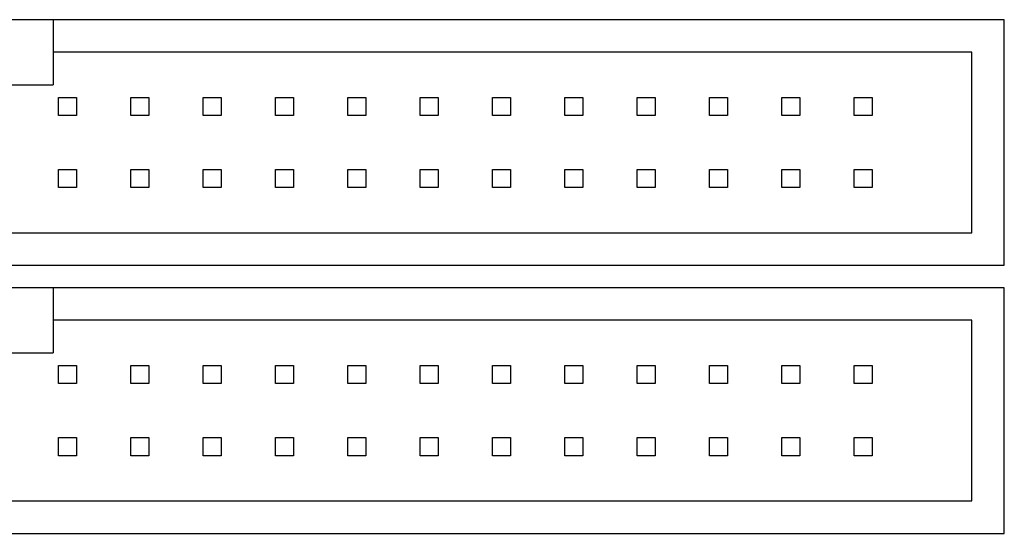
# Model space of a CAD drawing. Header units: inches. Extents: x 0 to 34, y 0 to 22.
# Tile 9 of 43: x 10 to 11.3, y 16.5 to 17.2. Entities that reach past the tile are written whole.
import ezdxf

# ---------------------------------------------------------------- set-up
doc = ezdxf.new("R2010")
doc.units = ezdxf.units.IN
doc.header["$LTSCALE"] = 1.87
doc.header["$MEASUREMENT"] = 0
doc.layers.get('0').update_dxf_attribs({"linetype": 'CONTINUOUS'})

msp = doc.modelspace()

# ---------------------------------------------------------------- linework, layer by layer
at = {"color": 7, "linetype": 'CONTINUOUS'}
for p, q in [((11.3118, 17.1827), (8.5218, 17.1827)), ((9.9968, 17.1827), (9.9968, 17.0927)), ((11.3118, 16.8427), (11.3118, 17.1827)), ((11.2668, 17.1377), (9.9968, 17.1377)), ((11.2668, 16.8877), (11.2668, 17.1377)), ((9.8368, 17.0927), (9.9968, 17.0927)), ((10.0043, 17.0502), (10.0043, 17.0752)), ((10.0043, 17.0752), (10.0293, 17.0752)), ((10.0293, 17.0752), (10.0293, 17.0502)), ((10.1043, 17.0502), (10.1043, 17.0752)), ((10.1043, 17.0752), (10.1293, 17.0752)), ((10.1293, 17.0752), (10.1293, 17.0502)), ((10.2043, 17.0502), (10.2043, 17.0752)), ((10.2043, 17.0752), (10.2293, 17.0752)), ((10.2293, 17.0752), (10.2293, 17.0502)), ((10.3043, 17.0502), (10.3043, 17.0752)), ((10.3043, 17.0752), (10.3293, 17.0752)), ((10.3293, 17.0752), (10.3293, 17.0502)), ((10.4043, 17.0502), (10.4043, 17.0752)), ((10.4043, 17.0752), (10.4293, 17.0752)), ((10.4293, 17.0752), (10.4293, 17.0502)), ((10.5043, 17.0502), (10.5043, 17.0752)), ((10.5043, 17.0752), (10.5293, 17.0752)), ((10.5293, 17.0752), (10.5293, 17.0502)), ((10.6043, 17.0502), (10.6043, 17.0752)), ((10.6043, 17.0752), (10.6293, 17.0752)), ((10.6293, 17.0752), (10.6293, 17.0502)), ((10.7043, 17.0502), (10.7043, 17.0752)), ((10.7043, 17.0752), (10.7293, 17.0752)), ((10.7293, 17.0752), (10.7293, 17.0502)), ((10.8043, 17.0502), (10.8043, 17.0752)), ((10.8043, 17.0752), (10.8293, 17.0752)), ((10.8293, 17.0752), (10.8293, 17.0502)), ((10.9043, 17.0502), (10.9043, 17.0752)), ((10.9043, 17.0752), (10.9293, 17.0752)), ((10.9293, 17.0752), (10.9293, 17.0502)), ((11.0043, 17.0502), (11.0043, 17.0752)), ((11.0043, 17.0752), (11.0293, 17.0752)), ((11.0293, 17.0752), (11.0293, 17.0502)), ((11.1043, 17.0502), (11.1043, 17.0752)), ((11.1043, 17.0752), (11.1293, 17.0752)), ((11.1293, 17.0752), (11.1293, 17.0502)), ((10.0293, 17.0502), (10.0043, 17.0502)), ((10.1293, 17.0502), (10.1043, 17.0502)), ((10.2293, 17.0502), (10.2043, 17.0502)), ((10.3293, 17.0502), (10.3043, 17.0502)), ((10.4293, 17.0502), (10.4043, 17.0502)), ((10.5293, 17.0502), (10.5043, 17.0502)), ((10.6293, 17.0502), (10.6043, 17.0502)), ((10.7293, 17.0502), (10.7043, 17.0502)), ((10.8293, 17.0502), (10.8043, 17.0502)), ((10.9293, 17.0502), (10.9043, 17.0502)), ((11.0293, 17.0502), (11.0043, 17.0502)), ((11.1293, 17.0502), (11.1043, 17.0502)), ((10.0043, 16.9502), (10.0043, 16.9752)), ((10.0043, 16.9752), (10.0293, 16.9752)), ((10.0293, 16.9752), (10.0293, 16.9502)), ((10.1043, 16.9502), (10.1043, 16.9752)), ((10.1043, 16.9752), (10.1293, 16.9752)), ((10.1293, 16.9752), (10.1293, 16.9502)), ((10.2043, 16.9502), (10.2043, 16.9752)), ((10.2043, 16.9752), (10.2293, 16.9752)), ((10.2293, 16.9752), (10.2293, 16.9502)), ((10.3043, 16.9502), (10.3043, 16.9752)), ((10.3043, 16.9752), (10.3293, 16.9752)), ((10.3293, 16.9752), (10.3293, 16.9502)), ((10.4043, 16.9502), (10.4043, 16.9752)), ((10.4043, 16.9752), (10.4293, 16.9752)), ((10.4293, 16.9752), (10.4293, 16.9502)), ((10.5043, 16.9502), (10.5043, 16.9752)), ((10.5043, 16.9752), (10.5293, 16.9752)), ((10.5293, 16.9752), (10.5293, 16.9502)), ((10.6043, 16.9502), (10.6043, 16.9752)), ((10.6043, 16.9752), (10.6293, 16.9752)), ((10.6293, 16.9752), (10.6293, 16.9502)), ((10.7043, 16.9502), (10.7043, 16.9752)), ((10.7043, 16.9752), (10.7293, 16.9752)), ((10.7293, 16.9752), (10.7293, 16.9502)), ((10.8043, 16.9502), (10.8043, 16.9752)), ((10.8043, 16.9752), (10.8293, 16.9752)), ((10.8293, 16.9752), (10.8293, 16.9502)), ((10.9043, 16.9502), (10.9043, 16.9752)), ((10.9043, 16.9752), (10.9293, 16.9752)), ((10.9293, 16.9752), (10.9293, 16.9502)), ((11.0043, 16.9502), (11.0043, 16.9752)), ((11.0043, 16.9752), (11.0293, 16.9752)), ((11.0293, 16.9752), (11.0293, 16.9502)), ((11.1043, 16.9502), (11.1043, 16.9752)), ((11.1043, 16.9752), (11.1293, 16.9752)), ((11.1293, 16.9752), (11.1293, 16.9502)), ((10.0293, 16.9502), (10.0043, 16.9502)), ((10.1293, 16.9502), (10.1043, 16.9502)), ((10.2293, 16.9502), (10.2043, 16.9502)), ((10.3293, 16.9502), (10.3043, 16.9502)), ((10.4293, 16.9502), (10.4043, 16.9502)), ((10.5293, 16.9502), (10.5043, 16.9502)), ((10.6293, 16.9502), (10.6043, 16.9502)), ((10.7293, 16.9502), (10.7043, 16.9502)), ((10.8293, 16.9502), (10.8043, 16.9502)), ((10.9293, 16.9502), (10.9043, 16.9502)), ((11.0293, 16.9502), (11.0043, 16.9502)), ((11.1293, 16.9502), (11.1043, 16.9502)), ((8.5668, 16.8877), (11.2668, 16.8877)), ((8.5218, 16.8427), (11.3118, 16.8427)), ((11.3118, 16.8117), (8.5218, 16.8117)), ((9.9968, 16.8117), (9.9968, 16.7217)), ((11.3118, 16.4717), (11.3118, 16.8117)), ((11.2668, 16.7667), (9.9968, 16.7667)), ((11.2668, 16.5167), (11.2668, 16.7667)), ((9.8368, 16.7217), (9.9968, 16.7217)), ((10.0043, 16.6792), (10.0043, 16.7042)), ((10.0043, 16.7042), (10.0293, 16.7042)), ((10.0293, 16.7042), (10.0293, 16.6792)), ((10.1043, 16.6792), (10.1043, 16.7042)), ((10.1043, 16.7042), (10.1293, 16.7042)), ((10.1293, 16.7042), (10.1293, 16.6792)), ((10.2043, 16.6792), (10.2043, 16.7042)), ((10.2043, 16.7042), (10.2293, 16.7042)), ((10.2293, 16.7042), (10.2293, 16.6792)), ((10.3043, 16.6792), (10.3043, 16.7042)), ((10.3043, 16.7042), (10.3293, 16.7042)), ((10.3293, 16.7042), (10.3293, 16.6792)), ((10.4043, 16.6792), (10.4043, 16.7042)), ((10.4043, 16.7042), (10.4293, 16.7042)), ((10.4293, 16.7042), (10.4293, 16.6792)), ((10.5043, 16.6792), (10.5043, 16.7042)), ((10.5043, 16.7042), (10.5293, 16.7042)), ((10.5293, 16.7042), (10.5293, 16.6792)), ((10.6043, 16.6792), (10.6043, 16.7042)), ((10.6043, 16.7042), (10.6293, 16.7042)), ((10.6293, 16.7042), (10.6293, 16.6792)), ((10.7043, 16.6792), (10.7043, 16.7042)), ((10.7043, 16.7042), (10.7293, 16.7042)), ((10.7293, 16.7042), (10.7293, 16.6792)), ((10.8043, 16.6792), (10.8043, 16.7042)), ((10.8043, 16.7042), (10.8293, 16.7042)), ((10.8293, 16.7042), (10.8293, 16.6792)), ((10.9043, 16.6792), (10.9043, 16.7042)), ((10.9043, 16.7042), (10.9293, 16.7042)), ((10.9293, 16.7042), (10.9293, 16.6792)), ((11.0043, 16.6792), (11.0043, 16.7042)), ((11.0043, 16.7042), (11.0293, 16.7042)), ((11.0293, 16.7042), (11.0293, 16.6792)), ((11.1043, 16.6792), (11.1043, 16.7042)), ((11.1043, 16.7042), (11.1293, 16.7042)), ((11.1293, 16.7042), (11.1293, 16.6792)), ((10.0293, 16.6792), (10.0043, 16.6792)), ((10.1293, 16.6792), (10.1043, 16.6792)), ((10.2293, 16.6792), (10.2043, 16.6792)), ((10.3293, 16.6792), (10.3043, 16.6792)), ((10.4293, 16.6792), (10.4043, 16.6792)), ((10.5293, 16.6792), (10.5043, 16.6792)), ((10.6293, 16.6792), (10.6043, 16.6792)), ((10.7293, 16.6792), (10.7043, 16.6792)), ((10.8293, 16.6792), (10.8043, 16.6792)), ((10.9293, 16.6792), (10.9043, 16.6792)), ((11.0293, 16.6792), (11.0043, 16.6792)), ((11.1293, 16.6792), (11.1043, 16.6792)), ((10.0043, 16.5792), (10.0043, 16.6042)), ((10.0043, 16.6042), (10.0293, 16.6042)), ((10.0293, 16.6042), (10.0293, 16.5792)), ((10.1043, 16.5792), (10.1043, 16.6042)), ((10.1043, 16.6042), (10.1293, 16.6042)), ((10.1293, 16.6042), (10.1293, 16.5792)), ((10.2043, 16.5792), (10.2043, 16.6042)), ((10.2043, 16.6042), (10.2293, 16.6042)), ((10.2293, 16.6042), (10.2293, 16.5792)), ((10.3043, 16.5792), (10.3043, 16.6042)), ((10.3043, 16.6042), (10.3293, 16.6042)), ((10.3293, 16.6042), (10.3293, 16.5792)), ((10.4043, 16.5792), (10.4043, 16.6042)), ((10.4043, 16.6042), (10.4293, 16.6042)), ((10.4293, 16.6042), (10.4293, 16.5792)), ((10.5043, 16.5792), (10.5043, 16.6042)), ((10.5043, 16.6042), (10.5293, 16.6042)), ((10.5293, 16.6042), (10.5293, 16.5792)), ((10.6043, 16.5792), (10.6043, 16.6042)), ((10.6043, 16.6042), (10.6293, 16.6042)), ((10.6293, 16.6042), (10.6293, 16.5792)), ((10.7043, 16.5792), (10.7043, 16.6042)), ((10.7043, 16.6042), (10.7293, 16.6042)), ((10.7293, 16.6042), (10.7293, 16.5792)), ((10.8043, 16.5792), (10.8043, 16.6042)), ((10.8043, 16.6042), (10.8293, 16.6042)), ((10.8293, 16.6042), (10.8293, 16.5792)), ((10.9043, 16.5792), (10.9043, 16.6042)), ((10.9043, 16.6042), (10.9293, 16.6042)), ((10.9293, 16.6042), (10.9293, 16.5792)), ((11.0043, 16.5792), (11.0043, 16.6042)), ((11.0043, 16.6042), (11.0293, 16.6042)), ((11.0293, 16.6042), (11.0293, 16.5792)), ((11.1043, 16.5792), (11.1043, 16.6042)), ((11.1043, 16.6042), (11.1293, 16.6042)), ((11.1293, 16.6042), (11.1293, 16.5792)), ((10.0293, 16.5792), (10.0043, 16.5792)), ((10.1293, 16.5792), (10.1043, 16.5792)), ((10.2293, 16.5792), (10.2043, 16.5792)), ((10.3293, 16.5792), (10.3043, 16.5792)), ((10.4293, 16.5792), (10.4043, 16.5792)), ((10.5293, 16.5792), (10.5043, 16.5792)), ((10.6293, 16.5792), (10.6043, 16.5792)), ((10.7293, 16.5792), (10.7043, 16.5792)), ((10.8293, 16.5792), (10.8043, 16.5792)), ((10.9293, 16.5792), (10.9043, 16.5792)), ((11.0293, 16.5792), (11.0043, 16.5792)), ((11.1293, 16.5792), (11.1043, 16.5792)), ((8.5668, 16.5167), (11.2668, 16.5167)), ((8.5218, 16.4717), (11.3118, 16.4717))]:
    msp.add_line(p, q, dxfattribs=at)

doc.saveas('drawing.dxf')
